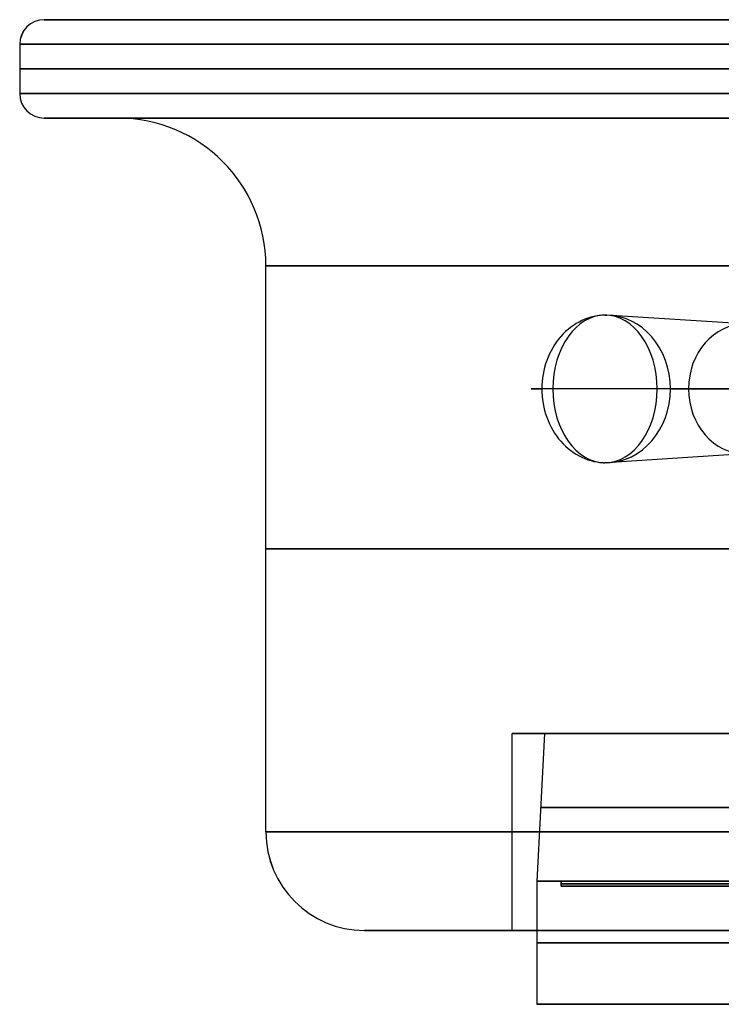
# Model space of a CAD drawing. Header units: millimetres. Extents: x -100 to 100, y 31 to 290.
# Tile 2 of 256: x -50 to -36, y 36 to 56. Entities that reach past the tile are written whole.
import ezdxf

# ---------------------------------------------------------------- set-up
doc = ezdxf.new("R2010")
doc.units = ezdxf.units.MM
doc.header["$MEASUREMENT"] = 0
doc.layers.add('Default', color=7, linetype='Continuous', true_color=0x000000)

msp = doc.modelspace()

# ---------------------------------------------------------------- linework, layer by layer
at = {"layer": 'Default'}
for p, q in [((-49.5, 55.75, 141.75), (-4.6, 55.75, 141.75)), ((-50, 55.25, 141.75), (-50, 54.25, 141.75)), ((-49.5, 53.75, 141.75), (-48, 53.75, 141.75)), ((-45, 39.25, 141.75), (-45, 50.75, 141.75)), ((-32.35, 49.385, 109.051), (-38.09, 49.749, 98.869)), ((-33.339, 48.25, 109.609), (-39.396, 48.25, 99.606)), ((-36.784, 48.25, 98.133), (-31.361, 48.25, 108.493)), ((-32.35, 47.115, 109.051), (-38.09, 46.751, 98.869)), ((-40, 37.25, 141.75), (-40, 41.25, 141.75)), ((-32.099, 41.25, 142.01), (-39.999, 41.25, 142.01)), ((-39.343, 41.25, 141.75), (-39.5, 38.25, 141.75)), ((-39.343, 41.25, 141.75), (-31.178, 41.25, 141.75)), ((-39.5, 38.25, 141.75), (-31.099, 38.25, 141.75)), ((-39.5, 38.25, 141.75), (-39.5, 35.75, 141.75)), ((-39, 38.25, 141.75), (-39.5, 38.25, 141.75)), ((-39, 38.15, 141.75), (-39, 38.25, 141.75)), ((-22.478, 38.2, 140.75), (-39, 38.2, 140.75)), ((-39, 38.2, 142.75), (-22.478, 38.2, 142.75)), ((-39, 38.2, 140.75), (-39, 38.2, 142.75)), ((-22.5, 38.15, 141.75), (-39, 38.15, 141.75)), ((-43, 37.25, 141.75), (-40, 37.25, 141.75)), ((-22.5, 35.75, 141.75), (-39.5, 35.75, 141.75))]:
    msp.add_line(p, q, dxfattribs=at)
for centre, radius, start, end in [((-49.5, 55.25, 141.75), 0.5, 90, 180), ((-49.5, 54.25, 141.75), 0.5, 180, 270), ((-48, 50.75, 141.75), 3, 0, 90), ((-43, 39.25, 141.75), 2, 180, 270)]:
    msp.add_arc(centre, radius, start, end, dxfattribs=at)
at = {"layer": 'Default', "extrusion": (-0.007224, -3.28488e-15, 0.999974)}
msp.add_arc((-48.476, 55.25, 141.746), 0.5, 90, 180, dxfattribs=at)
at = {"layer": 'Default', "extrusion": (-1.99948e-14, 1, -8.29943e-17)}
msp.add_arc((0, 141.75, 55.75), 49.5, 180, 0, dxfattribs=at)
at = {"layer": 'Default', "extrusion": (1.67524e-14, 1, 1.8245e-16)}
msp.add_arc((0, 141.75, 55.75), 49.5, 0, 180, dxfattribs=at)
at = {"layer": 'Default', "extrusion": (-2.27374e-13, 1, 0)}
for start, end in [(246.7969, 0), (0, 133.5938)]:
    msp.add_arc((0, 141.75, 55.75), 49.5, start, end, dxfattribs=at)
at = {"layer": 'Default', "extrusion": (3.69634e-14, 1, 6.56547e-17)}
msp.add_arc((0, 141.75, 55.25), 50, 180, 0, dxfattribs=at)
at = {"layer": 'Default', "extrusion": (5.51533e-14, 1, -6.57404e-17)}
msp.add_arc((0, 141.75, 55.25), 50, 360, 180, dxfattribs=at)
at = {"layer": 'Default', "extrusion": (0, 1, 0)}
for centre, radius, start, end in [((0, 141.75, 54.75), 50, 0, 180), ((0, 141.75, 54.75), 50, 180, 0), ((0, 141.75, 53.75), 49.5, 180, 360), ((0, 141.75, 53.75), 49.5, 360, 180), ((38.113, 98.829, 48.25), 1.5, 299.4137, 31.1975), ((38.113, 98.829, 48.25), 1.5, 207.6299, 299.4137), ((0, 141.75, 45), 45, 315.0002, 0), ((0, 141.75, 45), 45, 360, 180), ((0, 141.75, 39.25), 40, 180, 0), ((0, 141.75, 39.25), 40, 0, 180), ((0, 141.75, 37.25), 43, 180, 347.5197)]:
    msp.add_arc(centre, radius, start, end, dxfattribs=at)
at = {"layer": 'Default', "extrusion": (3.69634e-14, 1, -7.37938e-27)}
msp.add_arc((0, 141.75, 54.25), 50, 360, 180, dxfattribs=at)
at = {"layer": 'Default', "extrusion": (3.69634e-14, 1, -6.85317e-27)}
msp.add_arc((0, 141.75, 54.25), 50, 180, 360, dxfattribs=at)
at = {"layer": 'Default', "extrusion": (-0.004889, -3.54371e-32, 0.999988)}
msp.add_arc((-48.807, 54.25, 141.748), 0.5, 180, 270, dxfattribs=at)
at = {"layer": 'Default', "extrusion": (-1.99948e-14, 1, 3.36751e-17)}
for start, end in [(180, 360), (360, 180)]:
    msp.add_arc((0, 141.75, 53.75), 49.5, start, end, dxfattribs=at)
at = {"layer": 'Default', "extrusion": (-8.51131e-15, 1, -1.89478e-14)}
msp.add_arc((0, 141.75, 53.75), 48, 0, 180, dxfattribs=at)
at = {"layer": 'Default', "extrusion": (-8.51131e-15, 1, 1.89478e-14)}
msp.add_arc((0, 141.75, 53.75), 48, 180, 360, dxfattribs=at)
at = {"layer": 'Default', "extrusion": (4.56423e-12, 1, -2.37661e-13)}
msp.add_arc((0, 141.75, 50.75), 45, 317.645, 360, dxfattribs=at)
at = {"layer": 'Default', "extrusion": (1.17807e-13, 1, -2.0211e-14)}
msp.add_arc((0, 141.75, 50.75), 45, 0, 180, dxfattribs=at)
at = {"layer": 'Default', "extrusion": (0.491112, 4.20533e-15, 0.871096)}
msp.add_arc((48.25, 81.736, 67.418), 1.499, 359.5023, 90, dxfattribs=at)
at = {"layer": 'Default', "extrusion": (-0.707107, 0, 0.707107)}
for start, end in [(180, 270), (270, 0)]:
    msp.add_arc((-48.25, 42.932, 96.832), 1.5, start, end, dxfattribs=at)
at = {"layer": 'Default', "extrusion": (0.707107, 0, 0.707107)}
for start, end in [(0, 6.6185), (270, 0), (180, 270), (173.3815, 180)]:
    msp.add_arc((48.25, 96.832, 42.932), 1.5, start, end, dxfattribs=at)
at = {"layer": 'Default', "extrusion": (0.707107, 0, -0.707107)}
for start, end in [(0, 1.8519), (178.1481, 180)]:
    msp.add_arc((48.25, 42.932, -96.832), 1.5, start, end, dxfattribs=at)
at = {"layer": 'Default', "extrusion": (0.491112, -1.06187e-14, 0.871096)}
msp.add_arc((48.25, 81.736, 67.418), 1.499, 270, 359.5023, dxfattribs=at)
at = {"layer": 'Default', "extrusion": (0.491112, 0, 0.871096)}
for start, end in [(270, 90), (90, 270)]:
    msp.add_arc((48.25, 81.736, 73.168), 1.32, start, end, dxfattribs=at)
at = {"layer": 'Default', "extrusion": (0.491112, -6.32133e-15, 0.871096)}
msp.add_arc((48.25, 81.736, 67.418), 1.499, 90, 180.4977, dxfattribs=at)
at = {"layer": 'Default', "extrusion": (0.491112, 1.13994e-14, 0.871096)}
msp.add_arc((48.25, 81.736, 67.418), 1.499, 180.4977, 270, dxfattribs=at)
at = {"layer": 'Default', "extrusion": (8.24382e-14, 1, -7.80806e-28)}
msp.add_arc((0, 141.75, 41.25), 40, 180, 0, dxfattribs=at)
at = {"layer": 'Default', "extrusion": (8.24382e-14, 1, 6.44097e-30)}
msp.add_arc((0, 141.75, 41.25), 40, 360, 180, dxfattribs=at)
at = {"layer": 'Default', "extrusion": (-4.09933e-14, 1, -1.38161e-31)}
msp.add_arc((0, 141.75, 41.25), 39.343, 0, 180, dxfattribs=at)
at = {"layer": 'Default', "extrusion": (-4.09933e-14, 1, 1.38161e-31)}
msp.add_arc((0, 141.75, 41.25), 39.343, 180, 0, dxfattribs=at)
at = {"layer": 'Default', "extrusion": (-4.09933e-14, 1, 0)}
for centre, radius, start, end in [((0, 141.75, 39.75), 39.421, 0, 180), ((0, 141.75, 39.75), 39.421, 180, 0), ((0, 141.75, 38.25), 39.5, 0, 180), ((0, 141.75, 38.25), 39.5, 180, 0), ((0, 141.75, 37), 39.5, 0, 180), ((0, 141.75, 37), 39.5, 180, 0), ((0, 141.75, 35.75), 39.5, 0, 180), ((0, 141.75, 35.75), 39.5, 180, 0)]:
    msp.add_arc(centre, radius, start, end, dxfattribs=at)
at = {"layer": 'Default', "extrusion": (3.69634e-14, 1, -2.22321e-13)}
msp.add_arc((0, 141.75, 39.25), 45, 180, 360, dxfattribs=at)
at = {"layer": 'Default', "extrusion": (1.67524e-14, 1, 2.22321e-13)}
msp.add_arc((0, 141.75, 39.25), 45, 360, 180, dxfattribs=at)
at = {"layer": 'Default', "extrusion": (-0.005433, -7.39557e-32, 0.999985)}
msp.add_arc((-42.23, 39.25, 141.748), 2, 180, 270, dxfattribs=at)
at = {"layer": 'Default', "extrusion": (-4.0982e-14, 1, 6.88421e-34)}
for start, end in [(0, 180), (180, 0)]:
    msp.add_arc((0, 141.75, 38.25), 39.5, start, end, dxfattribs=at)
at = {"layer": 'Default', "extrusion": (-1.37991e-14, 1, 8.61613e-17)}
for start, end in [(360, 180), (180, 360)]:
    msp.add_arc((0, 141.75, 37.25), 43, start, end, dxfattribs=at)
at = {"layer": 'Default', "extrusion": (5.97008e-14, 1, 2.27374e-14)}
msp.add_arc((0, 141.75, 37.25), 40, 180, 0, dxfattribs=at)
at = {"layer": 'Default', "extrusion": (1.05176e-13, 1, -2.27374e-14)}
msp.add_arc((0, 141.75, 37.25), 40, 0, 180, dxfattribs=at)
at = {"layer": 'Default'}
for points in [[(-39, 38.25, 140.75), (-30.739, 38.25, 140.75), (-22.478, 38.25, 140.75)], [(-39, 38.25, 142.75), (-39, 38.25, 141.75), (-39, 38.25, 140.75)], [(-22.478, 38.25, 142.75), (-30.739, 38.25, 142.75), (-39, 38.25, 142.75)], [(-39, 38.15, 140.75), (-39, 38.2, 140.75), (-39, 38.25, 140.75)], [(-39, 38.25, 142.75), (-39, 38.2, 142.75), (-39, 38.15, 142.75)], [(-39, 38.15, 142.75), (-30.739, 38.15, 142.75), (-22.478, 38.15, 142.75)], [(-39, 38.15, 140.75), (-39, 38.15, 141.75), (-39, 38.15, 142.75)], [(-22.478, 38.15, 140.75), (-30.739, 38.15, 140.75), (-39, 38.15, 140.75)]]:
    msp.add_open_spline(points, degree=2, dxfattribs=at)

doc.saveas('drawing.dxf')
